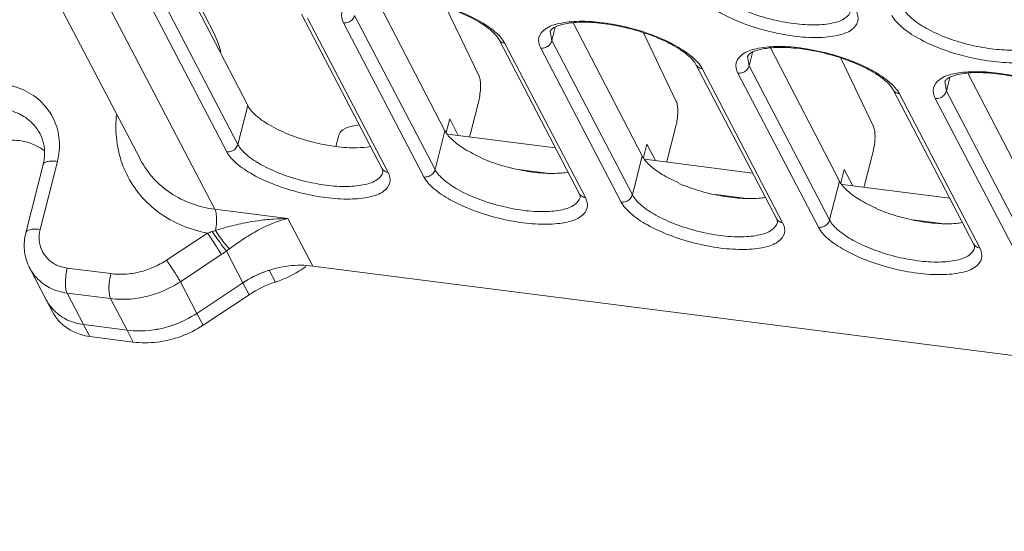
# Model space of a CAD drawing. Header units: millimetres. Extents: x -473 to 23648, y -382 to 1866.
# Tile 119 of 256: x 5666 to 5718, y 393 to 420. Entities that reach past the tile are written whole.
import ezdxf

# ---------------------------------------------------------------- set-up
doc = ezdxf.new("R2010")
doc.units = ezdxf.units.MM
doc.header["$LTSCALE"] = 80
doc.layers.get('0').update_dxf_attribs({"linetype": 'CONTINUOUS'})

msp = doc.modelspace()

# ---------------------------------------------------------------- linework, layer by layer
at = {"linetype": 'Continuous', "lineweight": 0}
for p, q in [((5652.602, 450.822), (5672.457, 412.807)), ((5655.36, 450.47), (5676.402, 410.183)), ((5674.49, 422.711), (5678.138, 415.668)), ((5676.338, 419.506), (5674.682, 422.72)), ((5677.616, 413.614), (5673.359, 421.764)), ((5677.027, 413.224), (5672.77, 421.375)), ((5684.925, 421.379), (5688.573, 414.336)), ((5680.979, 420.504), (5685.236, 412.353)), ((5688.051, 412.282), (5683.794, 420.432)), ((5690.374, 417.216), (5688.643, 420.842)), ((5681.308, 420.285), (5685.565, 412.134)), ((5687.462, 411.892), (5683.205, 420.043)), ((5695.36, 420.047), (5699.008, 413.004)), ((5694.229, 419.1), (5694.147, 419.602)), ((5694.229, 419.1), (5694.409, 419.807)), ((5700.809, 415.884), (5699.078, 419.51)), ((5691.414, 419.171), (5695.671, 411.021)), ((5691.743, 418.953), (5696, 410.802)), ((5698.486, 410.95), (5694.229, 419.1)), ((5697.897, 410.56), (5693.64, 418.711)), ((5704.664, 417.768), (5704.844, 418.475)), ((5705.795, 418.715), (5709.443, 411.672)), ((5701.849, 417.839), (5706.106, 409.689)), ((5704.664, 417.768), (5704.582, 418.269)), ((5708.921, 409.618), (5704.664, 417.768)), ((5711.244, 414.551), (5709.513, 418.178)), ((5702.178, 417.621), (5706.435, 409.47)), ((5708.332, 409.228), (5704.075, 417.378)), ((5716.23, 417.383), (5719.879, 410.339)), ((5715.099, 416.436), (5715.017, 416.937)), ((5715.099, 416.436), (5715.279, 417.143)), ((5712.284, 416.507), (5716.541, 408.357)), ((5712.613, 416.289), (5716.87, 408.138)), ((5719.356, 408.285), (5715.099, 416.436)), ((5689.919, 414.188), (5690.356, 415.909)), ((5718.767, 407.896), (5714.51, 416.046)), ((5677.616, 413.614), (5678.138, 415.668)), ((5688.643, 414.25), (5688.823, 414.959)), ((5689.274, 414.088), (5688.823, 414.959)), ((5667.149, 414.172), (5667.149, 414.172)), ((5688.051, 412.282), (5688.573, 414.336)), ((5688.715, 414.16), (5694.412, 413.433)), ((5700.354, 412.856), (5700.791, 414.577)), ((5682.953, 414.093), (5682.803, 413.502)), ((5699.078, 412.918), (5699.258, 413.627)), ((5699.709, 412.756), (5699.258, 413.627)), ((5710.789, 411.524), (5711.226, 413.245)), ((5667.15, 409.115), (5668.066, 412.716)), ((5698.486, 410.95), (5699.008, 413.004)), ((5699.15, 412.828), (5704.847, 412.1)), ((5666.399, 408.943), (5667.315, 412.545)), ((5692.45, 412.289), (5693.968, 412.095)), ((5709.513, 411.585), (5709.693, 412.294)), ((5710.145, 411.424), (5709.693, 412.294)), ((5708.921, 409.618), (5709.443, 411.672)), ((5709.585, 411.496), (5715.282, 410.768)), ((5702.885, 410.956), (5704.403, 410.763)), ((5680.264, 409.69), (5676.402, 410.183)), ((5680.264, 409.69), (5681.574, 407.182)), ((5713.32, 409.624), (5714.838, 409.431)), ((5676.012, 408.924), (5673.845, 407.49)), ((5677.885, 406.292), (5677.008, 407.97)), ((5676.739, 407.784), (5674.573, 406.35)), ((5666.607, 407.066), (5667.48, 405.394)), ((5670.894, 406.778), (5668.59, 407.072)), ((5679.279, 406.961), (5679.607, 406.334)), ((5681.574, 407.182), (5791.482, 393.152)), ((5675.446, 404.678), (5674.573, 406.35)), ((5677.885, 406.292), (5675.446, 404.678)), ((5675.446, 404.678), (5677.885, 406.292)), ((5678.212, 405.665), (5677.885, 406.292)), ((5667.48, 405.394), (5667.808, 404.767)), ((5668.579, 405.754), (5669.452, 404.082)), ((5670.883, 405.46), (5668.579, 405.754)), ((5671.757, 403.788), (5670.883, 405.46)), ((5678.212, 405.665), (5675.773, 404.051)), ((5675.773, 404.051), (5675.446, 404.678)), ((5669.78, 403.455), (5669.452, 404.082)), ((5671.757, 403.788), (5669.452, 404.082)), ((5669.452, 404.082), (5671.757, 403.788)), ((5672.084, 403.161), (5671.757, 403.788)), ((5669.78, 403.455), (5672.084, 403.161))]:
    msp.add_line(p, q, dxfattribs=at)
for centre, radius, start, end in [((5672.352, 417.451), 4.485, 13.5951, 27.269), ((5673.032, 418.856), 10.369, 286.7036, 288.0939), ((5680.672, 395.453), 14.249, 107.3047, 108.0698), ((5672.343, 414.423), 7.962, 303.5095, 305.8629), ((5700.607, 375.888), 39.827, 126.0505, 126.3377), ((5681.01, 401.568), 5.665, 111.5224, 123.4903), ((5680.999, 401.595), 5.635, 109.4353, 111.5194), ((5680.99, 401.62), 5.609, 107.7653, 109.4352), ((5677.875, 411.73), 5.667, 287.7942, 301.6327), ((5677.893, 411.7), 5.632, 301.6297, 306.1677), ((5681.335, 400.945), 5.66, 107.7854, 123.4939), ((5669.581, 406.496), 2.372, 207.6484, 224.6301), ((5672.315, 409.412), 5.675, 290.271, 303.4773), ((5670.094, 406.157), 2.718, 244.7318, 253.0171), ((5672.368, 409.258), 5.512, 276.8256, 290.3114), ((5670.144, 406.32), 2.888, 253.0146, 262.7561)]:
    msp.add_arc(centre, radius, start, end, dxfattribs=at)
for points, start_tangent, end_tangent in [([(5710.043, 420.687), (5709.75, 420.298), (5709.104, 420.035), (5708.17, 419.933), (5707.04, 420), (5705.824, 420.232), (5704.642, 420.605), (5703.609, 421.082), (5702.827, 421.617), (5702.372, 422.157)], (-0.250929, -0.968006), (-0.462962, 0.886378)), ([(5691.107, 419.551), (5690.475, 420.026), (5689.547, 420.509), (5688.412, 420.927), (5687.187, 421.23), (5686, 421.387), (5684.977, 421.388), (5684.23, 421.258), (5683.821, 421.068), (5683.712, 420.934)], (-0.728784, 0.684744), (-0.486995, -0.873405)), ([(5684.169, 421.339), (5685.22, 421.455), (5686.493, 421.378), (5687.862, 421.117), (5689.193, 420.697), (5690.355, 420.159), (5691.235, 419.556)], (0.976908, 0.21366), (0.754931, -0.655805)), ([(5710.321, 420.677), (5710.416, 420.125), (5710.084, 419.677), (5709.357, 419.381), (5708.305, 419.265), (5707.033, 419.342), (5705.664, 419.603), (5704.333, 420.023), (5703.17, 420.561), (5702.291, 421.164), (5701.783, 421.767)], (0.462963, -0.886378), (-0.462963, 0.886378)), ([(5683.205, 420.043), (5683.11, 420.595), (5683.441, 421.043), (5684.169, 421.339)], (-0.462963, 0.886378), (0.976908, 0.21366)), ([(5683.205, 420.043), (5683.458, 420.073), (5683.673, 420.215), (5683.794, 420.432)], (0.99195, -0.126629), (0.246442, 0.969157)), ([(5720.756, 419.345), (5720.851, 418.793), (5720.519, 418.345), (5719.792, 418.048), (5718.74, 417.933), (5717.468, 418.01), (5716.099, 418.271), (5714.768, 418.691), (5713.605, 419.229), (5712.726, 419.831), (5712.218, 420.435)], (0.462963, -0.886378), (-0.462963, 0.886378)), ([(5720.478, 419.355), (5720.185, 418.966), (5719.539, 418.703), (5718.605, 418.601), (5717.475, 418.668), (5716.259, 418.9), (5715.077, 419.273), (5714.044, 419.75), (5713.262, 420.285), (5712.807, 420.825)], (-0.250929, -0.968006), (-0.462962, 0.886378)), ([(5693.64, 418.711), (5693.545, 419.263), (5693.877, 419.711), (5694.604, 420.007)], (-0.462963, 0.886378), (0.976908, 0.21366)), ([(5701.542, 418.219), (5700.91, 418.694), (5699.982, 419.177), (5698.847, 419.595), (5697.622, 419.898), (5696.435, 420.055), (5695.412, 420.056), (5694.665, 419.926), (5694.256, 419.736), (5694.147, 419.602)], (-0.728784, 0.684744), (-0.486995, -0.873405)), ([(5694.604, 420.007), (5695.656, 420.123), (5696.928, 420.046), (5698.297, 419.785), (5699.628, 419.365), (5700.791, 418.827), (5701.67, 418.224)], (0.976908, 0.21366), (0.754931, -0.655805)), ([(5691.414, 419.171), (5691.107, 419.551)], (-0.462963, 0.886378), (-0.728784, 0.684744)), ([(5691.235, 419.556), (5691.743, 418.953)], (0.754931, -0.655805), (0.462963, -0.886378)), ([(5691.743, 418.953), (5691.521, 419.043), (5691.414, 419.172)], (-0.99195, 0.126629), (-0.465495, 0.88505)), ([(5693.64, 418.711), (5693.893, 418.741), (5694.108, 418.883), (5694.229, 419.1)], (0.99195, -0.126629), (0.246442, 0.969157)), ([(5704.075, 417.378), (5703.98, 417.931), (5704.312, 418.379), (5705.039, 418.675)], (-0.462963, 0.886378), (0.976908, 0.21366)), ([(5711.977, 416.887), (5711.345, 417.362), (5710.417, 417.845), (5709.282, 418.263), (5708.057, 418.566), (5706.87, 418.722), (5705.847, 418.724), (5705.1, 418.594), (5704.691, 418.404), (5704.582, 418.269)], (-0.728784, 0.684744), (-0.486995, -0.873405)), ([(5705.039, 418.675), (5706.091, 418.791), (5707.363, 418.714), (5708.732, 418.453), (5710.063, 418.033), (5711.226, 417.495), (5712.105, 416.892)], (0.976908, 0.21366), (0.754931, -0.655805)), ([(5701.849, 417.839), (5701.542, 418.219)], (-0.462963, 0.886378), (-0.728784, 0.684744)), ([(5701.67, 418.224), (5702.178, 417.621)], (0.754931, -0.655805), (0.462963, -0.886378)), ([(5702.178, 417.621), (5701.956, 417.711), (5701.849, 417.839)], (-0.99195, 0.126629), (-0.465495, 0.88505)), ([(5704.075, 417.378), (5704.328, 417.408), (5704.543, 417.551), (5704.664, 417.768)], (0.99195, -0.126629), (0.246442, 0.969157)), ([(5714.51, 416.046), (5714.415, 416.599), (5714.747, 417.047), (5715.474, 417.343)], (-0.462963, 0.886378), (0.976908, 0.21366)), ([(5722.413, 415.555), (5721.78, 416.03), (5720.852, 416.513), (5719.717, 416.931), (5718.492, 417.234), (5717.305, 417.39), (5716.282, 417.392), (5715.535, 417.262), (5715.126, 417.071), (5715.017, 416.937)], (-0.728784, 0.684744), (-0.486995, -0.873405)), ([(5715.474, 417.343), (5716.526, 417.459), (5717.798, 417.382), (5719.168, 417.121), (5720.498, 416.701), (5721.661, 416.163), (5722.54, 415.56)], (0.976908, 0.21366), (0.754931, -0.655805)), ([(5668.066, 412.716), (5668.164, 413.85), (5667.88, 414.925), (5667.243, 415.829), (5666.315, 416.476), (5665.186, 416.802), (5663.968, 416.775), (5662.779, 416.397), (5661.737, 415.707), (5660.942, 414.769), (5660.477, 413.685)], (0.246442, 0.969157), (-0.246442, -0.969157)), ([(5690.356, 415.909), (5690.426, 416.279), (5690.454, 416.656), (5690.436, 416.984), (5690.374, 417.216)], (0.246442, 0.969157), (-0.430765, 0.902464)), ([(5712.284, 416.507), (5711.977, 416.887)], (-0.462963, 0.886378), (-0.728784, 0.684744)), ([(5712.105, 416.892), (5712.613, 416.289)], (0.754931, -0.655805), (0.462963, -0.886378)), ([(5712.613, 416.289), (5712.391, 416.379), (5712.284, 416.507)], (-0.99195, 0.126629), (-0.465495, 0.88505)), ([(5714.51, 416.046), (5714.763, 416.076), (5714.978, 416.219), (5715.099, 416.436)], (0.99195, -0.126629), (0.246442, 0.969157)), ([(5700.791, 414.577), (5700.862, 414.947), (5700.89, 415.323), (5700.871, 415.652), (5700.809, 415.884)], (0.246442, 0.969157), (-0.430765, 0.902464)), ([(5667.149, 414.172), (5666.718, 414.755), (5666.022, 415.24), (5665.176, 415.484), (5664.263, 415.464), (5663.372, 415.181), (5662.591, 414.664), (5661.995, 413.962), (5661.644, 413.146)], (-0.46363, 0.886029), (-0.246442, -0.969157)), ([(5678.138, 415.668), (5678.593, 415.125), (5679.375, 414.587), (5680.407, 414.108), (5681.588, 413.734), (5682.804, 413.502), (5683.934, 413.435), (5684.634, 413.494)], (0.459922, -0.88796), (0.987485, 0.157715)), ([(5671.537, 412.484), (5671.293, 413.299), (5671.164, 414.649), (5671.198, 415.154)], (-0.360465, 0.932773), (0.107826, 0.99417)), ([(5682.953, 414.093), (5683.174, 414.385), (5683.658, 414.582), (5684.048, 414.642)], (0.250131, 0.968212), (0.995589, 0.093825)), ([(5667.315, 412.545), (5667.393, 413.102), (5667.339, 413.653), (5667.149, 414.172)], (0.246442, 0.969157), (-0.462963, 0.886378)), ([(5688.573, 414.336), (5688.968, 413.847)], (0.459922, -0.88796), (0.735594, -0.677422)), ([(5689.866, 414.012), (5689.919, 414.188)], (0.32527, 0.945621), (0.246442, 0.969157)), ([(5711.226, 413.245), (5711.297, 413.614), (5711.325, 413.991), (5711.306, 414.32), (5711.244, 414.551)], (0.246442, 0.969157), (-0.430765, 0.902464)), ([(5667.381, 413.268), (5666.534, 413.708), (5665.545, 413.834), (5664.535, 413.632), (5663.624, 413.125)], (-0.786257, 0.6179), (-0.788909, -0.61451)), ([(5677.027, 413.224), (5677.28, 413.254), (5677.495, 413.397), (5677.616, 413.614)], (0.99195, -0.126629), (0.246442, 0.969157)), ([(5685.287, 412.144), (5684.994, 411.755), (5684.348, 411.492), (5683.414, 411.39), (5682.284, 411.457), (5681.069, 411.689), (5679.886, 412.062), (5678.853, 412.539), (5678.071, 413.074), (5677.616, 413.614)], (-0.250929, -0.968006), (-0.462962, 0.886378)), ([(5688.968, 413.847), (5689.631, 413.359), (5690.511, 412.911)], (0.735594, -0.677422), (0.918283, -0.395926)), ([(5685.565, 412.134), (5685.66, 411.582), (5685.329, 411.134), (5684.601, 410.838), (5683.55, 410.722), (5682.277, 410.799), (5680.908, 411.06), (5679.577, 411.48), (5678.415, 412.018), (5677.535, 412.621), (5677.027, 413.224)], (0.462963, -0.886378), (-0.462963, 0.886378)), ([(5667.317, 412.545), (5667.324, 412.57), (5667.459, 412.68), (5667.72, 412.731), (5668.066, 412.716)], (0.197569, 0.980289), (0.99195, -0.126629)), ([(5676.402, 410.183), (5675.17, 410.48), (5674.068, 411.034), (5673.153, 411.815), (5672.469, 412.785), (5672.457, 412.807)], (-0.99195, 0.126629), (-0.462888, 0.886417)), ([(5690.505, 412.885), (5691.558, 412.505), (5692.677, 412.234), (5693.77, 412.094), (5694.746, 412.098), (5695.08, 412.138)], (0.918957, -0.394359), (0.986966, 0.160931)), ([(5699.008, 413.004), (5699.403, 412.515)], (0.459922, -0.88796), (0.735594, -0.677422)), ([(5700.301, 412.68), (5700.354, 412.856)], (0.32527, 0.945621), (0.246442, 0.969157)), ([(5676.012, 408.924), (5674.664, 409.325), (5673.46, 410.002), (5672.468, 410.919), (5671.734, 412.036), (5671.537, 412.484)], (-0.983331, 0.181826), (-0.360465, 0.932773)), ([(5685.278, 412.253), (5685.236, 412.353)], (-0.290231, 0.956957), (-0.462963, 0.886378)), ([(5685.565, 412.134), (5685.343, 412.225), (5685.236, 412.353)], (-0.99195, 0.126629), (-0.465495, 0.88505)), ([(5685.287, 412.144), (5685.291, 412.184), (5685.278, 412.253)], (0.222377, 0.974961), (-0.290231, 0.956957)), ([(5687.462, 411.892), (5687.715, 411.922), (5687.93, 412.065), (5688.051, 412.282)], (0.99195, -0.126629), (0.246442, 0.969157)), ([(5695.722, 410.812), (5695.429, 410.423), (5694.783, 410.16), (5693.849, 410.058), (5692.719, 410.125), (5691.504, 410.357), (5690.321, 410.73), (5689.289, 411.207), (5688.506, 411.742), (5688.051, 412.282)], (-0.250929, -0.968006), (-0.462962, 0.886378)), ([(5699.403, 412.515), (5700.066, 412.027), (5700.946, 411.579)], (0.735594, -0.677422), (0.918283, -0.395926)), ([(5696, 410.802), (5696.095, 410.25), (5695.764, 409.802), (5695.036, 409.505), (5693.985, 409.39), (5692.712, 409.467), (5691.343, 409.728), (5690.012, 410.148), (5688.85, 410.686), (5687.97, 411.288), (5687.462, 411.892)], (0.462963, -0.886378), (-0.462963, 0.886378)), ([(5700.94, 411.553), (5701.993, 411.173), (5703.112, 410.902), (5704.205, 410.762), (5705.181, 410.766), (5705.515, 410.806)], (0.918957, -0.394359), (0.986966, 0.160931)), ([(5709.443, 411.672), (5709.838, 411.183)], (0.459922, -0.88796), (0.735594, -0.677422)), ([(5710.736, 411.348), (5710.789, 411.524)], (0.32527, 0.945621), (0.246442, 0.969157)), ([(5696, 410.802), (5695.778, 410.893), (5695.671, 411.021)], (-0.99195, 0.126629), (-0.465495, 0.88505)), ([(5695.713, 410.921), (5695.671, 411.021)], (-0.290231, 0.956957), (-0.462963, 0.886378)), ([(5709.838, 411.183), (5710.501, 410.695), (5711.381, 410.247)], (0.735594, -0.677422), (0.918283, -0.395926)), ([(5695.722, 410.812), (5695.726, 410.852), (5695.713, 410.921)], (0.222377, 0.974961), (-0.290231, 0.956957)), ([(5697.897, 410.56), (5698.15, 410.59), (5698.365, 410.733), (5698.486, 410.95)], (0.99195, -0.126629), (0.246442, 0.969157)), ([(5706.435, 409.47), (5706.53, 408.918), (5706.199, 408.47), (5705.471, 408.173), (5704.42, 408.058), (5703.147, 408.134), (5701.778, 408.396), (5700.447, 408.816), (5699.285, 409.353), (5698.405, 409.956), (5697.897, 410.56)], (0.462963, -0.886378), (-0.462963, 0.886378)), ([(5706.157, 409.479), (5705.864, 409.091), (5705.218, 408.828), (5704.284, 408.725), (5703.154, 408.793), (5701.939, 409.025), (5700.757, 409.397), (5699.724, 409.875), (5698.941, 410.41), (5698.486, 410.95)], (-0.250929, -0.968006), (-0.462962, 0.886378)), ([(5676.402, 410.183), (5676.475, 409.908), (5676.486, 409.505), (5676.433, 409.057)], (0.462963, -0.886378), (-0.182729, -0.983163)), ([(5711.375, 410.221), (5712.428, 409.841), (5713.547, 409.569), (5714.64, 409.43), (5715.616, 409.433), (5715.95, 409.474)], (0.918957, -0.394359), (0.986966, 0.160931)), ([(5678.661, 409.575), (5678.137, 409.49), (5677.654, 409.392), (5677.21, 409.284), (5676.803, 409.171), (5676.433, 409.057)], (-0.990262, -0.139217), (-0.951346, -0.308124)), ([(5680.264, 409.69), (5679.509, 409.664), (5678.661, 409.575)], (-1, 0.000611), (-0.990277, -0.139108)), ([(5680.262, 409.69), (5679.691, 409.528), (5679.03, 409.25)], (-0.97841, -0.206674), (-0.899821, -0.436259)), ([(5706.435, 409.47), (5706.213, 409.561), (5706.106, 409.689)], (-0.99195, 0.126629), (-0.465495, 0.88505)), ([(5706.148, 409.589), (5706.106, 409.689)], (-0.290231, 0.956957), (-0.462963, 0.886378)), ([(5706.157, 409.479), (5706.161, 409.52), (5706.148, 409.589)], (0.222377, 0.974961), (-0.290231, 0.956957)), ([(5708.332, 409.228), (5708.585, 409.258), (5708.8, 409.401), (5708.921, 409.618)], (0.99195, -0.126629), (0.246442, 0.969157)), ([(5716.592, 408.147), (5716.3, 407.759), (5715.653, 407.496), (5714.72, 407.393), (5713.589, 407.461), (5712.374, 407.693), (5711.192, 408.065), (5710.159, 408.543), (5709.376, 409.078), (5708.921, 409.618)], (-0.250929, -0.968006), (-0.462962, 0.886378)), ([(5666.608, 407.064), (5666.554, 407.173), (5666.325, 408.032), (5666.399, 408.943)], (-0.464147, 0.885758), (0.246442, 0.969157)), ([(5666.401, 408.943), (5666.409, 408.969), (5666.543, 409.078), (5666.804, 409.129), (5667.15, 409.115)], (0.197569, 0.980289), (0.99195, -0.126629)), ([(5668.59, 407.072), (5668.027, 407.234), (5667.562, 407.558), (5667.243, 408.011), (5667.102, 408.549), (5667.15, 409.115)], (-0.99195, 0.126629), (0.246442, 0.969157)), ([(5676.012, 408.924), (5676.223, 408.616), (5676.436, 408.291), (5676.617, 407.999), (5676.739, 407.784)], (0.575974, -0.817468), (0.462963, -0.886378)), ([(5676.252, 408.999), (5676.535, 408.605), (5676.809, 408.232), (5677.008, 407.97)], (0.577833, -0.816155), (0.619135, -0.785285)), ([(5676.433, 409.057), (5676.699, 408.674), (5676.964, 408.325), (5677.169, 408.088)], (0.551896, -0.833913), (0.701282, -0.712884)), ([(5677.169, 408.088), (5677.495, 408.321), (5677.844, 408.56), (5678.216, 408.799), (5678.611, 409.031), (5679.03, 409.25)], (0.808804, 0.588078), (0.899847, 0.436205)), ([(5716.87, 408.138), (5716.965, 407.586), (5716.634, 407.138), (5715.906, 406.841), (5714.855, 406.726), (5713.582, 406.802), (5712.213, 407.063), (5710.882, 407.483), (5709.72, 408.021), (5708.84, 408.624), (5708.332, 409.228)], (0.462963, -0.886378), (-0.462963, 0.886378)), ([(5716.583, 408.256), (5716.541, 408.357)], (-0.290231, 0.956957), (-0.462963, 0.886378)), ([(5716.87, 408.138), (5716.648, 408.229), (5716.542, 408.357)], (-0.99195, 0.126629), (-0.465495, 0.88505)), ([(5716.592, 408.147), (5716.596, 408.188), (5716.583, 408.256)], (0.222377, 0.974961), (-0.290231, 0.956957)), ([(5673.845, 407.49), (5673.159, 407.117), (5672.415, 406.867), (5671.648, 406.752), (5670.894, 406.778)], (-0.833944, -0.551849), (-0.99195, 0.126629)), ([(5674.573, 406.35), (5674.45, 406.565), (5674.269, 406.857), (5674.057, 407.182), (5673.845, 407.49)], (-0.462963, 0.886378), (-0.575974, 0.817468)), ([(5667.733, 405.998), (5667.037, 406.483), (5666.608, 407.064)], (-0.903949, 0.427641), (-0.464335, 0.88566)), ([(5668.579, 405.754), (5668.513, 405.982), (5668.492, 406.313), (5668.519, 406.696), (5668.59, 407.072)], (-0.462963, 0.886378), (0.246442, 0.969157)), ([(5681.574, 407.182), (5680.307, 407.186), (5679.049, 406.882), (5677.885, 406.292)], (-0.99195, 0.126629), (-0.833944, -0.551849)), ([(5670.883, 405.46), (5670.817, 405.688), (5670.796, 406.019), (5670.823, 406.402), (5670.894, 406.778)], (-0.462963, 0.886378), (0.246442, 0.969157)), ([(5674.573, 406.35), (5673.711, 405.882), (5672.785, 405.57), (5671.83, 405.428), (5670.883, 405.46)], (-0.833944, -0.551849), (-0.99195, 0.126629)), ([(5668.579, 405.754), (5667.733, 405.998)], (-0.99195, 0.126629), (-0.903949, 0.427641)), ([(5668.607, 404.326), (5667.911, 404.811), (5667.48, 405.395)], (-0.903948, 0.427642), (-0.463246, 0.88623)), ([(5668.934, 403.699), (5668.238, 404.184), (5667.807, 404.768)], (-0.903948, 0.427642), (-0.463246, 0.88623)), ([(5668.607, 404.326), (5667.911, 404.811), (5667.893, 404.829)], (-0.903948, 0.427642), (-0.702364, 0.711818)), ([(5669.452, 404.082), (5668.607, 404.326)], (-0.99195, 0.126629), (-0.903948, 0.427642)), ([(5669.452, 404.082), (5668.607, 404.326)], (-0.99195, 0.126629), (-0.903948, 0.427642)), ([(5671.757, 403.788), (5673.023, 403.784), (5674.282, 404.088), (5675.446, 404.678)], (0.99195, -0.126629), (0.833944, 0.551849)), ([(5673.023, 403.784), (5671.757, 403.788)], (-0.993033, -0.117837), (-0.99195, 0.126629)), ([(5675.773, 404.051), (5674.609, 403.461), (5673.351, 403.157), (5672.084, 403.161)], (-0.833944, -0.551849), (-0.99195, 0.126629))]:
    msp.add_spline(points, degree=3, dxfattribs=dict(at, start_tangent=start_tangent, end_tangent=end_tangent))

doc.saveas('drawing.dxf')
